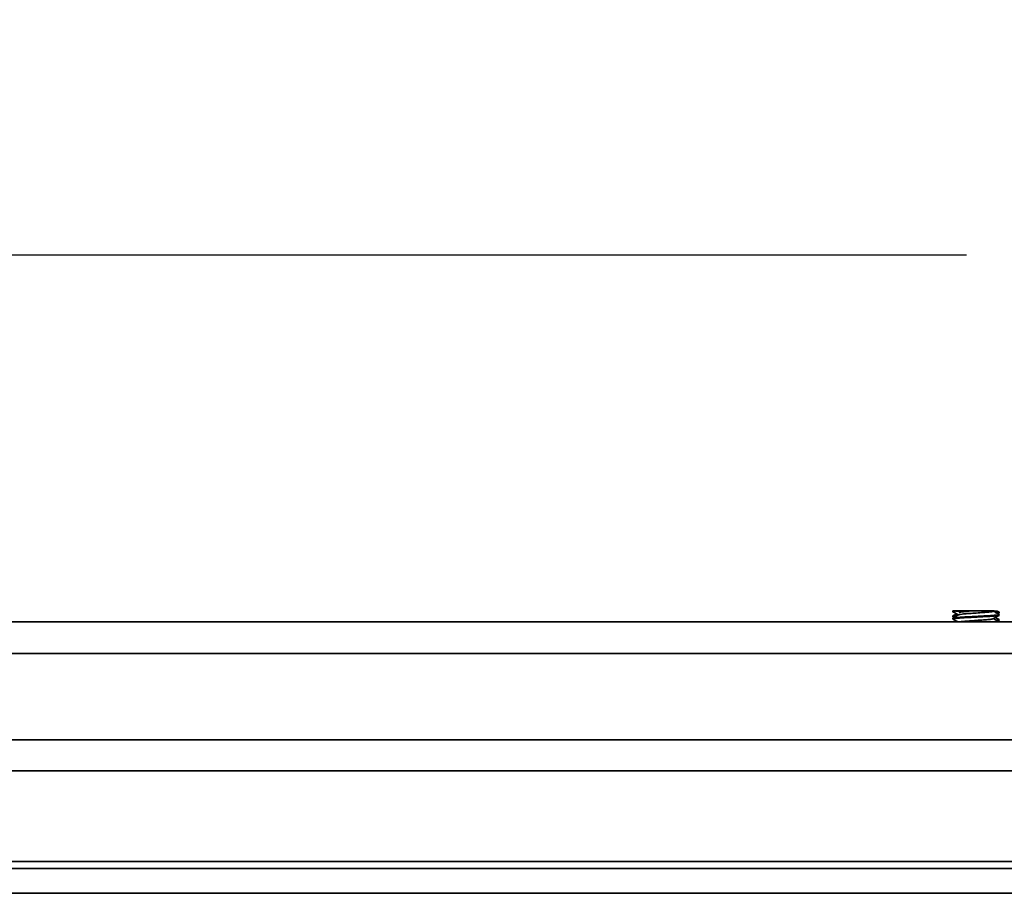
# Model space of a CAD drawing. Header units: millimetres. Extents: x 2 to 1120, y -2 to 861.
# Tile 32 of 226: x 360 to 396, y 143 to 175. Entities that reach past the tile are written whole.
import ezdxf

# ---------------------------------------------------------------- set-up
doc = ezdxf.new("R2010")
doc.units = ezdxf.units.MM
doc.header["$PDSIZE"] = -1
doc.styles.add('SLDTEXTSTYLE0', font='meiryo.ttc', dxfattribs={"width": 0.605})
doc.dimstyles.new('SLDDIMSTYLE1', dxfattribs={"dimtxt": 5.650301, "dimasz": 4.572, "dimexe": 0, "dimexo": 0.0625, "dimgap": 1.412575, "dimtad": 0, "dimtih": 1, "dimtoh": 1, "dimdec": 1, "dimlfac": 3, "dimrnd": 1e-09, "dimzin": 12, "dimdsep": 46, "dimtxsty": 'SLDTEXTSTYLE0', "dimsah": 1, "dimcen": 0.09, "dimadec": 0, "dimazin": 3, "dimtfac": 1, "dimtofl": 0, "dimtmove": 0, "dimatfit": 3, "dimfxl": 1, "dimfrac": 2, "dimtolj": 1, "dimtzin": 12, "dimarcsym": 0})

# ---------------------------------------------------------------- blocks, each defined once
blk = doc.blocks.new('*D41')
at = {"color": 0, "linetype": 'Continuous', "lineweight": -2}
for p, q in [((313.161, 146.583), (313.161, 166.364)), ((317.733, 166.364), (394.283, 166.364)), ((490.142, 166.364), (413.592, 166.364)), ((494.714, 146.583), (494.714, 166.364))]:
    blk.add_line(p, q, dxfattribs=at)
at = {"color": 0}
for points in [[(317.733, 167.126), (317.733, 165.602), (313.161, 166.364)], [(490.142, 165.602), (490.142, 167.126), (494.714, 166.364)]]:
    blk.add_solid(points, dxfattribs=at)
at = {"layer": 'Defpoints', "color": 0}
for p in [(494.714, 166.364), (313.161, 146.521), (494.714, 146.521)]:
    blk.add_point(p, dxfattribs=at)
at = {"color": 0, "lineweight": 18, "insert": (403.938, 174.804), "char_height": 5.6503, "attachment_point": 2, "style": 'SLDTEXTSTYLE0'}
blk.add_mtext('\\A1;544.7\\P(21.44)', dxfattribs=at)

msp = doc.modelspace()

# ---------------------------------------------------------------- linework, layer by layer
at = {"color": 7, "linetype": 'Continuous', "lineweight": 35}
for p, q in [((393.791, 153.5717), (393.791, 153.5456)), ((395.4534, 153.5253), (395.39, 153.5621)), ((395.4577, 153.4942), (395.4577, 153.5211)), ((324.7743, 153.1755), (483.101, 153.1755)), ((393.791, 153.3878), (393.791, 153.3609)), ((393.791, 153.3058), (393.791, 153.279)), ((393.7932, 153.3577), (393.8217, 153.3412)), ((395.4133, 153.4667), (395.4545, 153.4906)), ((395.4166, 153.202), (395.4548, 153.2241)), ((395.4577, 153.4123), (395.4577, 153.4391)), ((395.4577, 153.2276), (395.4577, 153.2544)), ((483.101, 152.0367), (324.7743, 152.0367)), ((482.0003, 148.943), (325.875, 148.943)), ((325.875, 148.9424), (482.0003, 148.9424)), ((351.0231, 144.3119), (456.8523, 144.3119)), ((350.3303, 143.4263), (457.5235, 143.4263))]:
    msp.add_line(p, q, dxfattribs=at)
at = {"color": 8, "linetype": 'Continuous', "lineweight": 35}
for p, q in [((349.5138, 147.8289), (458.3838, 147.8289)), ((456.7603, 144.5659), (351.106, 144.5659))]:
    msp.add_line(p, q, dxfattribs=at)
at = {"color": 7, "linetype": 'Continuous', "lineweight": 35}
msp.add_arc((393.9184, 129.8552), 23.7168, 89.94026, 90.30741, dxfattribs=at)
for points, knots in [([(393.9431, 153.572), (393.903, 153.5678), (393.8169, 153.5588), (393.7741, 153.5485), (393.7989, 153.5425), (393.8037, 153.5414)], [0, 0, 0, 0, 0.4123754, 0.8855002, 1, 1, 1, 1]), ([(393.7946, 153.5416), (393.8295, 153.5214), (393.8961, 153.4828), (393.9627, 153.4441), (393.9944, 153.4257)], [0, 0, 0, 0, 0.52390269, 1, 1, 1, 1]), ([(394.3847, 153.5581), (394.3186, 153.558), (394.186, 153.558), (394.0322, 153.5579), (393.9265, 153.5578), (393.9148, 153.5577), (393.9089, 153.5576)], [0, 0, 0, 0, 0.2425053, 0.4871558, 0.7409021, 1, 1, 1, 1]), ([(395.2226, 153.5716), (395.2446, 153.5716), (395.2887, 153.5717), (395.2661, 153.5718), (395.1776, 153.572), (395.0212, 153.5721), (394.8112, 153.5722), (394.5662, 153.5722), (394.3124, 153.5722), (394.0951, 153.5721), (393.9887, 153.572), (393.9431, 153.572)], [0, 0, 0, 0, 0.1022067, 0.2053175, 0.3122618, 0.4230126, 0.5378163, 0.6563655, 0.7788922, 0.9053714, 1, 1, 1, 1]), ([(394.3847, 153.5581), (394.3286, 153.5537), (394.1969, 153.5436), (394.0489, 153.5282), (394.0204, 153.5171), (394.0071, 153.5119)], [0, 0, 0, 0, 0.2826956, 0.6638949, 1, 1, 1, 1]), ([(395.2406, 153.5632), (395.2444, 153.5617), (395.2631, 153.5545), (395.2086, 153.5415), (395.0592, 153.5241), (394.8314, 153.5067), (394.571, 153.4893), (394.3173, 153.4718), (394.1218, 153.4542), (394.014, 153.4403), (394.0142, 153.4323), (394.0142, 153.4302)], [0, 0, 0, 0, 0.0334151, 0.16475, 0.2960832, 0.4274143, 0.5587424, 0.6900671, 0.8213894, 0.9527152, 1, 1, 1, 1]), ([(395.4557, 153.4421), (395.4208, 153.4623), (395.3511, 153.5027), (395.2814, 153.5432), (395.2466, 153.5634)], [0, 0, 0, 0, 0.5002552, 1, 1, 1, 1]), ([(395.3874, 153.5576), (395.3879, 153.5577), (395.3891, 153.5578), (395.3328, 153.5579), (395.2648, 153.5579), (395.2561, 153.5579)], [0, 0, 0, 0, 0.3776054, 0.9208329, 1, 1, 1, 1]), ([(395.3542, 153.501), (395.3714, 153.5026), (395.4387, 153.5089), (395.4714, 153.5172), (395.4482, 153.5237), (395.4416, 153.5256)], [0, 0, 0, 0, 0.1974204, 0.7727228, 1, 1, 1, 1]), ([(393.924, 153.3849), (393.888, 153.381), (393.8067, 153.3723), (393.7723, 153.3632), (393.7956, 153.3579), (393.7976, 153.3574)], [0, 0, 0, 0, 0.42178426, 0.95149978, 1, 1, 1, 1]), ([(393.7992, 153.3878), (393.7967, 153.3889), (393.7831, 153.3948), (393.8398, 153.4045), (393.9385, 153.4131), (393.9819, 153.4169)], [0, 0, 0, 0, 0.1102423, 0.6086398, 1, 1, 1, 1]), ([(394.0022, 153.4303), (393.9674, 153.4101), (393.8978, 153.3696), (393.8281, 153.3292), (393.7932, 153.309)], [0, 0, 0, 0, 0.4997599, 1, 1, 1, 1]), ([(393.7933, 153.2757), (393.8282, 153.2555), (393.8858, 153.2221), (393.9433, 153.1887), (393.966, 153.1755)], [0, 0, 0, 0, 0.6061045, 1, 1, 1, 1]), ([(393.9238, 153.4667), (393.9152, 153.4617), (393.8718, 153.4365), (393.8284, 153.4113), (393.7935, 153.3911)], [0, 0, 0, 0, 0.1977514, 1, 1, 1, 1]), ([(393.7947, 153.3058), (393.8009, 153.3102), (393.8139, 153.3195), (393.9479, 153.3336), (394.154, 153.3481), (394.4155, 153.3625), (394.7001, 153.3768), (394.9759, 153.3911), (395.2135, 153.4054), (395.3785, 153.4196), (395.4596, 153.4308), (395.4493, 153.4373), (395.4464, 153.4391)], [0, 0, 0, 0, 0.0983684, 0.2058953, 0.3134223, 0.4209494, 0.5284764, 0.6360031, 0.7435291, 0.851055, 0.9585817, 1, 1, 1, 1]), ([(395.4489, 153.4123), (395.4472, 153.4088), (395.4432, 153.4005), (395.327, 153.3875), (395.1325, 153.3732), (394.8775, 153.359), (394.5946, 153.3447), (394.3151, 153.3304), (394.0698, 153.3159), (393.8901, 153.3014), (393.7902, 153.2879), (393.7982, 153.2793), (393.8017, 153.2755)], [0, 0, 0, 0, 0.0790561, 0.1838458, 0.2886354, 0.3934251, 0.4982152, 0.6030053, 0.7077953, 0.8125845, 0.9173736, 1, 1, 1, 1]), ([(393.9238, 153.2), (393.9155, 153.1952), (393.9014, 153.187), (393.8873, 153.1789), (393.8816, 153.1755)], [0, 0, 0, 0, 0.5910833, 1, 1, 1, 1]), ([(395.2332, 153.2879), (395.2312, 153.285), (395.2251, 153.2764), (395.1032, 153.262), (394.8969, 153.2446), (394.6391, 153.2272), (394.3823, 153.2097), (394.1622, 153.1925), (394.0845, 153.1811), (394.0468, 153.1755)], [0, 0, 0, 0, 0.0771432, 0.2324832, 0.3878231, 0.5431627, 0.6985018, 0.8538401, 1, 1, 1, 1]), ([(395.2461, 153.2877), (395.2809, 153.308), (395.3505, 153.3484), (395.4202, 153.3888), (395.4551, 153.409)], [0, 0, 0, 0, 0.4997793, 1, 1, 1, 1]), ([(395.4554, 153.1756), (395.4206, 153.1958), (395.3535, 153.2347), (395.2864, 153.2737), (395.2542, 153.2924)], [0, 0, 0, 0, 0.5193967, 1, 1, 1, 1]), ([(395.4549, 153.2579), (395.4244, 153.2755), (395.381, 153.3007), (395.3377, 153.3259), (395.3247, 153.3334)], [0, 0, 0, 0, 0.7018227, 1, 1, 1, 1]), ([(395.3556, 153.2335), (395.3557, 153.2335), (395.4137, 153.2382), (395.4537, 153.2452), (395.4478, 153.2522), (395.4458, 153.2544)], [0, 0, 0, 0, 0.0011412, 0.6770221, 1, 1, 1, 1]), ([(395.4474, 153.4903), (395.4482, 153.4895), (395.4523, 153.4857), (395.4187, 153.4819), (395.3922, 153.4789)], [0, 0, 0, 0, 0.21156184, 1, 1, 1, 1]), ([(395.4515, 153.2276), (395.4521, 153.2236), (395.4529, 153.2184), (395.4039, 153.2132), (395.3926, 153.212)], [0, 0, 0, 0, 0.7691472, 1, 1, 1, 1])]:
    msp.add_open_spline(points, degree=3, knots=knots, dxfattribs=at)

# ---------------------------------------------------------------- dimensions: what is measured, and where the dimension line sits
at = {"color": 7, "linetype": 'Continuous', "lineweight": 18}
dim = msp.add_linear_dim(base=(494.7139, 166.3638), p1=(313.1615, 146.5209), p2=(494.7139, 146.5209), text='<>\\P(21.44)', dimstyle='SLDDIMSTYLE1', dxfattribs=at)
dim.commit()
dim.dimension.update_dxf_attribs({"geometry": '*D41', "text_midpoint": (403.9377, 166.3638), "dimtype": 160})

doc.saveas('drawing.dxf')
